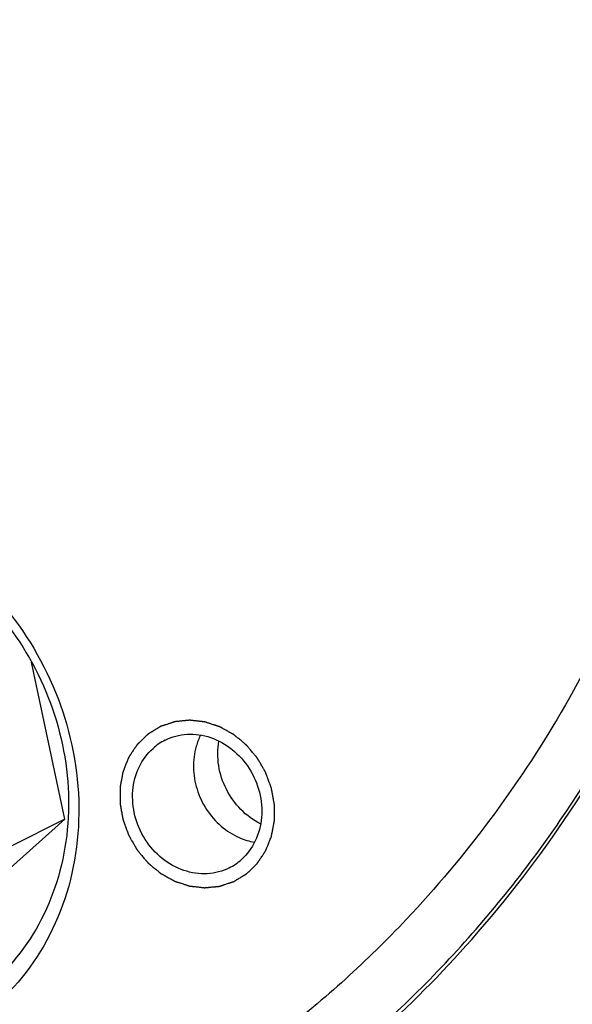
# Model space of a CAD drawing. Header units: millimetres. Extents: x 0 to 420, y 0 to 297.
# Tile 17 of 108: x 63 to 73, y 27 to 44. Entities that reach past the tile are written whole.
import ezdxf

# ---------------------------------------------------------------- set-up
doc = ezdxf.new("R2010")
doc.units = ezdxf.units.MM
doc.header["$LTSCALE"] = 23.1
doc.layers.get('0').update_dxf_attribs({"linetype": 'CONTINUOUS'})
doc.layers.add('NOS-TELESO', color=7, linetype='CONTINUOUS')
doc.layers.add('PRIR-VSTUP', color=7, linetype='CONTINUOUS')

msp = doc.modelspace()

# ---------------------------------------------------------------- linework, layer by layer
at = {"color": 7, "linetype": 'Continuous'}
for p, q in [((63.76098, 30.29278), (63.17872, 33.03845)), ((61.4747, 28.24895), (63.76098, 30.29278)), ((63.76098, 30.29278), (62.81315, 29.81487))]:
    msp.add_line(p, q, dxfattribs=at)
at = {"layer": 'NOS-TELESO', "color": 7, "linetype": 'Continuous'}
msp.add_arc((55.96628, 41.35501), 19.89627, 304.71002, 318.573947, dxfattribs=at)
for points, knots in [([(67.32377, 19.38819), (67.89423, 19.67583), (69.01275, 20.29913), (70.60923, 21.37048), (72.11692, 22.57306), (73.52768, 23.90037), (74.83414, 25.34547), (76.43333, 27.42598), (78.13789, 30.28951), (79.65816, 34.04301), (80.63254, 38.04945), (80.97191, 41.51592), (80.96023, 44.33013), (80.75709, 47.17713), (80.14463, 50.72843), (79.07405, 54.18461), (77.95416, 56.8613), (76.66391, 59.4648), (74.74803, 62.54947), (72.00882, 65.90772), (68.88604, 68.85269), (65.44577, 71.32153), (62.96368, 72.62781), (61.69453, 73.18297)], [0, 0, 0, 0, 0.02882453, 0.0576937, 0.08665099, 0.11573766, 0.1449917, 0.17444695, 0.23402695, 0.29468834, 0.35649834, 0.41942669, 0.45129408, 0.48338923, 0.54811714, 0.6133907, 0.64615769, 0.6789486, 0.74441141, 0.80950448, 0.87394581, 0.93750052, 1, 1, 1, 1]), ([(69.6667, 20.56954), (70.6927, 21.08687), (72.67549, 22.27949), (75.36065, 24.49534), (77.71627, 27.10237), (79.70133, 30.05458), (81.28268, 33.30082), (82.43402, 36.78511), (83.13655, 40.44779), (83.37903, 44.22655), (83.158, 48.05697), (82.5919, 51.23275), (81.91593, 53.73676), (81.09143, 56.21162), (79.79314, 59.21436), (77.83503, 62.61183), (75.50788, 65.75048), (72.85165, 68.57633), (70.87735, 70.23122), (69.84997, 70.99042)], [0, 0, 0, 0, 0.05768243, 0.11565026, 0.17416556, 0.23344655, 0.29365224, 0.35487311, 0.41712794, 0.48036599, 0.54447343, 0.60928297, 0.64190078, 0.67461306, 0.74017125, 0.80573286, 0.87104558, 0.93587128, 1, 1, 1, 1]), ([(70.8847, 28.19058), (71.50458, 28.89175), (72.65687, 30.39184), (74.07907, 32.86874), (75.18548, 35.549), (75.95909, 38.39048), (76.38862, 41.34947), (76.46788, 44.38044), (76.19603, 47.4369), (75.57748, 50.47205), (74.6219, 53.43946), (73.344, 56.29374), (71.76338, 58.99122), (69.90418, 61.49058), (67.79481, 63.75348), (65.46727, 65.74521), (62.9576, 67.43479), (61.17366, 68.34982), (60.26454, 68.74749)], [0, 0, 0, 0, 0.05815984, 0.11712539, 0.17700824, 0.23785989, 0.29967129, 0.3623761, 0.42585693, 0.4899537, 0.55447349, 0.61920132, 0.6839115, 0.74837926, 0.81239231, 0.87576215, 0.9383347, 1, 1, 1, 1]), ([(65.86521, 24.18329), (66.32053, 24.44315), (67.21156, 25.00076), (68.47799, 25.94369), (69.66927, 26.98925), (71.15327, 28.5169), (72.7922, 30.66185), (74.09434, 33.04953), (74.9276, 35.08227), (75.62409, 37.20825), (76.21465, 39.98761), (76.46312, 43.42816), (76.25096, 46.92171), (75.58298, 50.39732), (74.6584, 53.2192), (73.70838, 55.40148), (72.62273, 57.52202), (71.02421, 60.03241), (68.75518, 62.76453), (66.18068, 65.16119), (63.3531, 67.17321), (61.31729, 68.24095), (60.2768, 68.69608)], [0, 0, 0, 0, 0.02880255, 0.05767474, 0.08665717, 0.11578774, 0.17458216, 0.23432413, 0.26461661, 0.29518904, 0.35714016, 0.42016993, 0.48414821, 0.54887547, 0.6140994, 0.646825, 0.67956578, 0.74490976, 0.80986899, 0.87417516, 0.93760543, 1, 1, 1, 1]), ([(45.87826, 19.42538), (47.0989, 18.89144), (49.5963, 18.00207), (53.46184, 17.23965), (57.33542, 17.07703), (61.13504, 17.51948), (64.78066, 18.55874), (68.19474, 20.17352), (71.30471, 22.32958), (74.04488, 24.98074), (76.35812, 28.07019), (78.19698, 31.53225), (79.52442, 35.29403), (80.31422, 39.27707), (80.55125, 43.39882), (80.23146, 47.57454), (79.36246, 51.71758), (78.43022, 54.39771), (77.88015, 55.70613)], [0, 0, 0, 0, 0.0632443, 0.12532862, 0.18635905, 0.24653636, 0.30614171, 0.36551207, 0.42500783, 0.48497684, 0.54572039, 0.60746592, 0.67034943, 0.73440826, 0.79958326, 0.86572819, 0.93262459, 1, 1, 1, 1])]:
    msp.add_open_spline(points, degree=3, knots=knots, dxfattribs=at)
at = {"layer": 'PRIR-VSTUP', "color": 7, "linetype": 'Continuous'}
for centre, start, end in [((65.95957, 30.80251), 116.781917, 131.773231), ((66.20153, 30.3174), 296.781917, 311.773231)]:
    msp.add_arc(centre, 0.97892, start, end, dxfattribs=at)
for points, knots in [([(66.63045, 63.46789), (67.86107, 62.35485), (70.12389, 59.874), (72.7734, 55.59118), (74.59799, 50.89655), (75.51676, 45.99217), (75.4887, 41.08748), (74.50972, 36.39284), (72.61858, 32.11519), (70.777, 29.63917), (69.74132, 28.54251)], [0, 0, 0, 0, 0.12825648, 0.25773959, 0.38719005, 0.515353, 0.64116335, 0.76391704, 0.88340756, 1, 1, 1, 1]), ([(57.7084, 35.62502), (57.98149, 35.71973), (58.55577, 35.84908), (59.75237, 35.85414), (61.25558, 35.36825), (62.74423, 34.13938), (63.7476, 32.44893), (64.12356, 30.53498), (63.81123, 28.66677), (62.97819, 27.36568), (62.05803, 26.63905), (61.53334, 26.38849), (61.26206, 26.29441)], [0, 0, 0, 0, 0.05899632, 0.11898012, 0.24265725, 0.37222944, 0.50486633, 0.63615268, 0.76236077, 0.88250892, 0.94139368, 1, 1, 1, 1]), ([(58.00141, 35.35567), (58.48888, 35.52473), (59.57284, 35.65085), (61.15901, 35.17397), (62.5187, 34.12957), (63.47653, 32.66686), (63.911, 30.98023), (63.75736, 29.28911), (63.02079, 27.82443), (62.18431, 27.14106), (61.72723, 26.91059)], [0, 0, 0, 0, 0.11807081, 0.24125212, 0.37020249, 0.50252381, 0.63419052, 0.76148805, 0.88285925, 1, 1, 1, 1]), ([(67.37923, 29.99188), (67.38139, 30.00326), (67.3857, 30.02602), (67.39217, 30.06016), (67.39865, 30.0943), (67.40512, 30.12844), (67.41051, 30.15689), (67.41482, 30.17964), (67.41806, 30.19671), (67.42076, 30.21094), (67.42291, 30.22232), (67.42453, 30.23085), (67.42615, 30.23939), (67.4275, 30.2465), (67.42858, 30.25219), (67.42925, 30.25574), (67.42979, 30.25859), (67.43019, 30.26072), (67.43053, 30.2625), (67.43077, 30.26374), (67.43089, 30.26446), (67.43103, 30.26498), (67.431, 30.26555), (67.43101, 30.26629), (67.431, 30.26758), (67.43101, 30.26943), (67.43101, 30.27165), (67.43101, 30.27462), (67.43102, 30.27832), (67.43102, 30.28424), (67.43103, 30.29165), (67.43104, 30.30053), (67.43105, 30.30942), (67.43107, 30.32127), (67.43109, 30.33608), (67.43111, 30.35385), (67.43113, 30.37754), (67.43117, 30.40716), (67.4312, 30.43678), (67.43123, 30.46048), (67.43125, 30.47825), (67.43127, 30.49306), (67.43128, 30.5049), (67.43129, 30.51379), (67.4313, 30.52267), (67.43131, 30.53008), (67.43132, 30.536), (67.43132, 30.53971), (67.43133, 30.54267), (67.43133, 30.54489), (67.43133, 30.54674), (67.43134, 30.54804), (67.43133, 30.54878), (67.43136, 30.54933), (67.43123, 30.54989), (67.43111, 30.55063), (67.43087, 30.55193), (67.43054, 30.55378), (67.43014, 30.55601), (67.4296, 30.55897), (67.42894, 30.56268), (67.42787, 30.56861), (67.42654, 30.57603), (67.42495, 30.58493), (67.42335, 30.59382), (67.42122, 30.60569), (67.41856, 30.62052), (67.41536, 30.63832), (67.4111, 30.66204), (67.40578, 30.69171), (67.40045, 30.72137), (67.39619, 30.7451), (67.393, 30.76289), (67.39033, 30.77772), (67.3882, 30.78959), (67.38661, 30.79849), (67.38501, 30.80738), (67.38368, 30.8148), (67.38261, 30.82073), (67.38195, 30.82444), (67.38141, 30.8274), (67.38102, 30.82963), (67.38068, 30.83148), (67.38045, 30.83278), (67.38031, 30.83352), (67.38025, 30.83408), (67.38001, 30.83462), (67.37975, 30.83535), (67.37928, 30.83662), (67.37861, 30.83844), (67.37781, 30.84062), (67.37674, 30.84353), (67.3754, 30.84716), (67.37325, 30.85297), (67.37057, 30.86024), (67.36736, 30.86896), (67.36415, 30.87768), (67.35986, 30.88931), (67.3545, 30.90384), (67.34808, 30.92128), (67.33951, 30.94453), (67.32879, 30.9736), (67.31808, 31.00267), (67.30951, 31.02592), (67.30308, 31.04336), (67.29772, 31.05789), (67.29344, 31.06952), (67.29022, 31.07824), (67.28701, 31.08696), (67.28433, 31.09423), (67.28219, 31.10004), (67.28085, 31.10368), (67.27978, 31.10658), (67.27898, 31.10876), (67.2783, 31.11058), (67.27784, 31.11185), (67.27756, 31.11257), (67.27739, 31.11314), (67.27708, 31.11361), (67.2767, 31.11428), (67.27603, 31.11543), (67.27507, 31.11707), (67.27392, 31.11905), (67.27239, 31.12169), (67.27048, 31.12498), (67.26741, 31.13025), (67.26358, 31.13684), (67.25899, 31.14474), (67.25439, 31.15265), (67.24826, 31.16319), (67.2406, 31.17636), (67.23141, 31.19217), (67.21916, 31.21325), (67.20384, 31.2396), (67.18852, 31.26595), (67.17626, 31.28703), (67.16707, 31.30284), (67.15941, 31.31601), (67.15328, 31.32655), (67.14869, 31.33446), (67.14409, 31.34236), (67.14026, 31.34895), (67.1372, 31.35422), (67.13528, 31.35751), (67.13375, 31.36015), (67.1326, 31.36212), (67.13164, 31.36377), (67.13098, 31.36492), (67.13059, 31.36558), (67.13033, 31.36609), (67.12993, 31.3665), (67.12946, 31.36709), (67.1286, 31.3681), (67.12738, 31.36955), (67.12592, 31.37128), (67.12397, 31.3736), (67.12154, 31.37649), (67.11764, 31.38112), (67.11277, 31.38691), (67.10692, 31.39386), (67.10108, 31.4008), (67.09329, 31.41006), (67.08354, 31.42164), (67.07185, 31.43553), (67.05627, 31.45405), (67.03678, 31.4772), (67.0173, 31.50035), (67.00171, 31.51887), (66.99002, 31.53276), (66.98028, 31.54434), (66.97248, 31.5536), (66.96664, 31.56054), (66.96079, 31.56749), (66.95592, 31.57327), (66.95203, 31.5779), (66.94959, 31.5808), (66.94764, 31.58311), (66.94618, 31.58485), (66.94496, 31.58629), (66.94411, 31.58731), (66.94362, 31.58788), (66.94328, 31.58834), (66.94282, 31.58867), (66.94226, 31.58916), (66.94125, 31.58999), (66.93982, 31.59118), (66.9381, 31.59261), (66.93581, 31.59452), (66.93295, 31.5969), (66.92837, 31.60072), (66.92264, 31.60549), (66.91577, 31.61121), (66.9089, 31.61693), (66.89973, 31.62456), (66.88828, 31.63409), (66.87454, 31.64553), (66.85621, 31.66079), (66.8333, 31.67986), (66.8104, 31.69893), (66.79207, 31.71419), (66.77833, 31.72563), (66.76687, 31.73516), (66.75771, 31.74279), (66.75084, 31.74851), (66.74397, 31.75424), (66.73824, 31.759), (66.73366, 31.76282), (66.7308, 31.7652), (66.7285, 31.76711), (66.72679, 31.76854), (66.72535, 31.76973), (66.72435, 31.77057), (66.72378, 31.77103), (66.72337, 31.77142), (66.72286, 31.77166), (66.72222, 31.77204), (66.72108, 31.77266), (66.71946, 31.77357), (66.71752, 31.77465), (66.71492, 31.7761), (66.71168, 31.77791), (66.7065, 31.78081), (66.70001, 31.78442), (66.69224, 31.78876), (66.68446, 31.79311), (66.67408, 31.79889), (66.66112, 31.80613), (66.64556, 31.81481), (66.62482, 31.82639), (66.59889, 31.84086), (66.57296, 31.85533), (66.55222, 31.86691), (66.53666, 31.87559), (66.52369, 31.88283), (66.51332, 31.88862), (66.50554, 31.89296), (66.49776, 31.8973), (66.49128, 31.90092), (66.4861, 31.90381), (66.48285, 31.90562), (66.48026, 31.90707), (66.47832, 31.90815), (66.4767, 31.90905), (66.47556, 31.9097), (66.47491, 31.91004), (66.47443, 31.91035), (66.47392, 31.91048), (66.47324, 31.91071), (66.47206, 31.91109), (66.47037, 31.91165), (66.46834, 31.91231), (66.46563, 31.91319), (66.46225, 31.91429), (66.45684, 31.91605), (66.45008, 31.91826), (66.44196, 31.9209), (66.43384, 31.92355), (66.42302, 31.92707), (66.40949, 31.93148), (66.39326, 31.93677), (66.37161, 31.94382), (66.34455, 31.95264), (66.3175, 31.96145), (66.29585, 31.9685), (66.27962, 31.97379), (66.26609, 31.9782), (66.25526, 31.98172), (66.24715, 31.98437), (66.23903, 31.98701), (66.23227, 31.98922), (66.22685, 31.99098), (66.22347, 31.99208), (66.22077, 31.99296), (66.21874, 31.99363), (66.21705, 31.99417), (66.21586, 31.99457), (66.21518, 31.99477), (66.21468, 31.99498), (66.21416, 31.995), (66.21347, 31.99509), (66.21226, 31.99522), (66.21054, 31.99542), (66.20847, 31.99565), (66.20571, 31.99596), (66.20226, 31.99635), (66.19675, 31.99698), (66.18985, 31.99776), (66.18157, 31.99869), (66.17329, 31.99963), (66.16226, 32.00088), (66.14846, 32.00244), (66.13191, 32.00431), (66.10984, 32.00681), (66.08225, 32.00993), (66.05466, 32.01305), (66.03259, 32.01555), (66.01603, 32.01742), (66.00224, 32.01898), (65.9912, 32.02023), (65.98293, 32.02116), (65.97465, 32.0221), (65.96775, 32.02288), (65.96224, 32.02351), (65.95879, 32.0239), (65.95603, 32.02421), (65.95396, 32.02444), (65.95223, 32.02463), (65.95103, 32.02478), (65.95034, 32.02484), (65.94982, 32.02494), (65.94931, 32.02485), (65.94864, 32.0248), (65.94745, 32.02467), (65.94576, 32.02451), (65.94373, 32.0243), (65.94102, 32.02404), (65.93764, 32.0237), (65.93222, 32.02316), (65.92546, 32.02249), (65.91734, 32.02168), (65.90921, 32.02087), (65.89839, 32.0198), (65.88485, 32.01845), (65.86861, 32.01684), (65.84695, 32.01468), (65.81988, 32.01199), (65.79281, 32.0093), (65.77115, 32.00715), (65.75491, 32.00553), (65.74138, 32.00419), (65.73055, 32.00311), (65.72243, 32.0023), (65.71431, 32.0015), (65.70754, 32.00082), (65.70212, 32.00029), (65.69874, 31.99995), (65.69603, 31.99968), (65.694, 31.99948), (65.69231, 31.99931), (65.69113, 31.9992), (65.69045, 31.99912), (65.68994, 31.99911), (65.68946, 31.9989), (65.68881, 31.9987), (65.68767, 31.99832), (65.68605, 31.99779), (65.6841, 31.99714), (65.68151, 31.99628), (65.67826, 31.9952), (65.67307, 31.99348), (65.66658, 31.99133), (65.65879, 31.98875), (65.65101, 31.98617), (65.64062, 31.98273), (65.62765, 31.97843), (65.61207, 31.97327), (65.59131, 31.96639), (65.56535, 31.95779), (65.53939, 31.94919), (65.51863, 31.9423), (65.50306, 31.93714), (65.49008, 31.93284), (65.47969, 31.9294), (65.47191, 31.92682), (65.46412, 31.92424), (65.45763, 31.92209), (65.45244, 31.92037), (65.4492, 31.9193), (65.4466, 31.91844), (65.44465, 31.91779), (65.44303, 31.91725), (65.44189, 31.91688), (65.44125, 31.91665), (65.44074, 31.91653), (65.44033, 31.91623), (65.43975, 31.9159), (65.43875, 31.91528), (65.43732, 31.91442), (65.4356, 31.91338), (65.4333, 31.91199), (65.43043, 31.91025), (65.42585, 31.90748), (65.42011, 31.90401), (65.41323, 31.89984), (65.40634, 31.89568), (65.39716, 31.89012), (65.38569, 31.88318), (65.37192, 31.87485), (65.35357, 31.86374), (65.33062, 31.84986), (65.30768, 31.83598), (65.28932, 31.82487), (65.27555, 31.81654), (65.26408, 31.8096), (65.2549, 31.80405), (65.24802, 31.79988), (65.24113, 31.79572), (65.2354, 31.79225), (65.23081, 31.78947), (65.22794, 31.78773), (65.22564, 31.78635), (65.22392, 31.78531), (65.22249, 31.78443), (65.22148, 31.78383), (65.22092, 31.78348), (65.22046, 31.78325), (65.22012, 31.78286), (65.21962, 31.78241), (65.21877, 31.78158), (65.21755, 31.78041), (65.21609, 31.77901), (65.21413, 31.77713), (65.21169, 31.77479), (65.20779, 31.77104), (65.2029, 31.76636), (65.19704, 31.76074), (65.19118, 31.75512), (65.18337, 31.74762), (65.1736, 31.73825), (65.16188, 31.72701), (65.14626, 31.71202), (65.12672, 31.69329), (65.10719, 31.67455), (65.09156, 31.65956), (65.07984, 31.64832), (65.07008, 31.63895), (65.06226, 31.63145), (65.0564, 31.62583), (65.05054, 31.62021), (65.04566, 31.61553), (65.04175, 31.61178), (65.03931, 31.60944), (65.03736, 31.60757), (65.03589, 31.60616), (65.03468, 31.60499), (65.03381, 31.60417), (65.03334, 31.60369), (65.03294, 31.60337), (65.03268, 31.60291), (65.03229, 31.60235), (65.03162, 31.60135), (65.03066, 31.59992), (65.0295, 31.5982), (65.02797, 31.59591), (65.02604, 31.59306), (65.02297, 31.58848), (65.01912, 31.58276), (65.01451, 31.5759), (65.0099, 31.56903), (65.00375, 31.55988), (64.99606, 31.54845), (64.98683, 31.53472), (64.97453, 31.51642), (64.95916, 31.49354), (64.94378, 31.47067), (64.93148, 31.45236), (64.92225, 31.43864), (64.91456, 31.4272), (64.90841, 31.41805), (64.9038, 31.41119), (64.89919, 31.40432), (64.89534, 31.3986), (64.89227, 31.39403), (64.89034, 31.39117), (64.88881, 31.38888), (64.88765, 31.38717), (64.8867, 31.38573), (64.88602, 31.38474), (64.88564, 31.38416), (64.88532, 31.38376), (64.88515, 31.38323), (64.88487, 31.38257), (64.88441, 31.3814), (64.88373, 31.37974), (64.88292, 31.37774), (64.88184, 31.37508), (64.8805, 31.37175), (64.87834, 31.36642), (64.87565, 31.35976), (64.87241, 31.35177), (64.86918, 31.34378), (64.86487, 31.33313), (64.85948, 31.31981), (64.85301, 31.30383), (64.84439, 31.28252), (64.83361, 31.25588), (64.82068, 31.22392), (64.80774, 31.19196), (64.79481, 31.16), (64.78619, 31.13869), (64.78187, 31.12803)], [0, 0, 0, 0, 0.0078125, 0.015625, 0.0234375, 0.03125, 0.0390625, 0.04296875, 0.046875, 0.05078125, 0.05273438, 0.0546875, 0.05664062, 0.05859375, 0.05957031, 0.06054688, 0.06103516, 0.06152344, 0.06201172, 0.06225586, 0.06237793, 0.0625, 0.06262207, 0.06274414, 0.06298828, 0.06347656, 0.06396484, 0.06445312, 0.06542969, 0.06640625, 0.06835938, 0.0703125, 0.07226562, 0.07421875, 0.078125, 0.08203125, 0.0859375, 0.09375, 0.1015625, 0.10546875, 0.109375, 0.11328125, 0.11523438, 0.1171875, 0.11914062, 0.12109375, 0.12207031, 0.12304688, 0.12353516, 0.12402344, 0.12451172, 0.12475586, 0.12487793, 0.125, 0.12512207, 0.12524414, 0.12548828, 0.12597656, 0.12646484, 0.12695312, 0.12792969, 0.12890625, 0.13085938, 0.1328125, 0.13476562, 0.13671875, 0.140625, 0.14453125, 0.1484375, 0.15625, 0.1640625, 0.16796875, 0.171875, 0.17578125, 0.17773438, 0.1796875, 0.18164062, 0.18359375, 0.18457031, 0.18554688, 0.18603516, 0.18652344, 0.18701172, 0.18725586, 0.18737793, 0.1875, 0.18762207, 0.18774414, 0.18798828, 0.18847656, 0.18896484, 0.18945312, 0.19042969, 0.19140625, 0.19335938, 0.1953125, 0.19726562, 0.19921875, 0.203125, 0.20703125, 0.2109375, 0.21875, 0.2265625, 0.23046875, 0.234375, 0.23828125, 0.24023438, 0.2421875, 0.24414062, 0.24609375, 0.24707031, 0.24804688, 0.24853516, 0.24902344, 0.24951172, 0.24975586, 0.24987793, 0.25, 0.25012207, 0.25024414, 0.25048828, 0.25097656, 0.25146484, 0.25195312, 0.25292969, 0.25390625, 0.25585938, 0.2578125, 0.25976562, 0.26171875, 0.265625, 0.26953125, 0.2734375, 0.28125, 0.2890625, 0.29296875, 0.296875, 0.30078125, 0.30273438, 0.3046875, 0.30664062, 0.30859375, 0.30957031, 0.31054688, 0.31103516, 0.31152344, 0.31201172, 0.31225586, 0.31237793, 0.3125, 0.31262207, 0.31274414, 0.31298828, 0.31347656, 0.31396484, 0.31445312, 0.31542969, 0.31640625, 0.31835938, 0.3203125, 0.32226562, 0.32421875, 0.328125, 0.33203125, 0.3359375, 0.34375, 0.3515625, 0.35546875, 0.359375, 0.36328125, 0.36523438, 0.3671875, 0.36914062, 0.37109375, 0.37207031, 0.37304688, 0.37353516, 0.37402344, 0.37451172, 0.37475586, 0.37487793, 0.375, 0.37512207, 0.37524414, 0.37548828, 0.37597656, 0.37646484, 0.37695312, 0.37792969, 0.37890625, 0.38085938, 0.3828125, 0.38476562, 0.38671875, 0.390625, 0.39453125, 0.3984375, 0.40625, 0.4140625, 0.41796875, 0.421875, 0.42578125, 0.42773438, 0.4296875, 0.43164062, 0.43359375, 0.43457031, 0.43554688, 0.43603516, 0.43652344, 0.43701172, 0.43725586, 0.43737793, 0.4375, 0.43762207, 0.43774414, 0.43798828, 0.43847656, 0.43896484, 0.43945312, 0.44042969, 0.44140625, 0.44335938, 0.4453125, 0.44726562, 0.44921875, 0.453125, 0.45703125, 0.4609375, 0.46875, 0.4765625, 0.48046875, 0.484375, 0.48828125, 0.49023438, 0.4921875, 0.49414062, 0.49609375, 0.49707031, 0.49804688, 0.49853516, 0.49902344, 0.49951172, 0.49975586, 0.49987793, 0.5, 0.50012207, 0.50024414, 0.50048828, 0.50097656, 0.50146484, 0.50195312, 0.50292969, 0.50390625, 0.50585938, 0.5078125, 0.50976562, 0.51171875, 0.515625, 0.51953125, 0.5234375, 0.53125, 0.5390625, 0.54296875, 0.546875, 0.55078125, 0.55273438, 0.5546875, 0.55664062, 0.55859375, 0.55957031, 0.56054688, 0.56103516, 0.56152344, 0.56201172, 0.56225586, 0.56237793, 0.5625, 0.56262207, 0.56274414, 0.56298828, 0.56347656, 0.56396484, 0.56445312, 0.56542969, 0.56640625, 0.56835938, 0.5703125, 0.57226562, 0.57421875, 0.578125, 0.58203125, 0.5859375, 0.59375, 0.6015625, 0.60546875, 0.609375, 0.61328125, 0.61523438, 0.6171875, 0.61914062, 0.62109375, 0.62207031, 0.62304688, 0.62353516, 0.62402344, 0.62451172, 0.62475586, 0.62487793, 0.625, 0.62512207, 0.62524414, 0.62548828, 0.62597656, 0.62646484, 0.62695312, 0.62792969, 0.62890625, 0.63085938, 0.6328125, 0.63476562, 0.63671875, 0.640625, 0.64453125, 0.6484375, 0.65625, 0.6640625, 0.66796875, 0.671875, 0.67578125, 0.67773438, 0.6796875, 0.68164062, 0.68359375, 0.68457031, 0.68554688, 0.68603516, 0.68652344, 0.68701172, 0.68725586, 0.68737793, 0.6875, 0.68762207, 0.68774414, 0.68798828, 0.68847656, 0.68896484, 0.68945312, 0.69042969, 0.69140625, 0.69335938, 0.6953125, 0.69726562, 0.69921875, 0.703125, 0.70703125, 0.7109375, 0.71875, 0.7265625, 0.73046875, 0.734375, 0.73828125, 0.74023438, 0.7421875, 0.74414062, 0.74609375, 0.74707031, 0.74804688, 0.74853516, 0.74902344, 0.74951172, 0.74975586, 0.74987793, 0.75, 0.75012207, 0.75024414, 0.75048828, 0.75097656, 0.75146484, 0.75195312, 0.75292969, 0.75390625, 0.75585938, 0.7578125, 0.75976562, 0.76171875, 0.765625, 0.76953125, 0.7734375, 0.78125, 0.7890625, 0.79296875, 0.796875, 0.80078125, 0.80273438, 0.8046875, 0.80664062, 0.80859375, 0.80957031, 0.81054688, 0.81103516, 0.81152344, 0.81201172, 0.81225586, 0.81237793, 0.8125, 0.81262207, 0.81274414, 0.81298828, 0.81347656, 0.81396484, 0.81445312, 0.81542969, 0.81640625, 0.81835938, 0.8203125, 0.82226562, 0.82421875, 0.828125, 0.83203125, 0.8359375, 0.84375, 0.8515625, 0.85546875, 0.859375, 0.86328125, 0.86523438, 0.8671875, 0.86914062, 0.87109375, 0.87207031, 0.87304688, 0.87353516, 0.87402344, 0.87451172, 0.87475586, 0.87487793, 0.875, 0.87512207, 0.87524414, 0.87548828, 0.87597656, 0.87646484, 0.87695312, 0.87792969, 0.87890625, 0.88085938, 0.8828125, 0.88476562, 0.88671875, 0.890625, 0.89453125, 0.8984375, 0.90625, 0.9140625, 0.91796875, 0.921875, 0.92578125, 0.92773438, 0.9296875, 0.93164062, 0.93359375, 0.93457031, 0.93554688, 0.93603516, 0.93652344, 0.93701172, 0.93725586, 0.93737793, 0.9375, 0.93762207, 0.93774414, 0.93798828, 0.93847656, 0.93896484, 0.93945312, 0.94042969, 0.94140625, 0.94335938, 0.9453125, 0.94726562, 0.94921875, 0.953125, 0.95703125, 0.9609375, 0.96875, 0.9765625, 0.984375, 0.9921875, 1, 1, 1, 1]), ([(65.51847, 31.67643), (65.63732, 31.7363), (65.90796, 31.80729), (66.32796, 31.74474), (66.71125, 31.52934), (67.01109, 31.19164), (67.19236, 30.77432), (67.23226, 30.32805), (67.12404, 29.90803), (66.95474, 29.67768), (66.85368, 29.58733)], [0, 0, 0, 0, 0.11679609, 0.2375478, 0.36398567, 0.49492373, 0.62709407, 0.7566924, 0.88103436, 1, 1, 1, 1]), ([(66.64263, 29.44349), (66.52378, 29.38361), (66.25314, 29.31263), (65.83315, 29.37517), (65.44985, 29.59058), (65.15002, 29.92828), (64.96875, 30.3456), (64.92884, 30.79186), (65.03707, 31.21188), (65.20637, 31.44224), (65.30743, 31.53258)], [0, 0, 0, 0, 0.11679609, 0.2375478, 0.36398567, 0.49492373, 0.62709407, 0.7566924, 0.88103436, 1, 1, 1, 1]), ([(66.06329, 31.57033), (66.02869, 31.44837), (65.99618, 31.20304), (66.0593, 30.81335), (66.22891, 30.45445), (66.4882, 30.15763), (66.78603, 29.96931), (66.99283, 29.90701), (67.08277, 29.89157)], [0, 0, 0, 0, 0.17359256, 0.34718513, 0.52077769, 0.69437026, 0.86796282, 1, 1, 1, 1]), ([(67.18905, 30.21179), (66.93498, 30.33823), (66.50839, 30.77586), (66.41033, 31.37906), (66.45975, 31.65851)], [0, 0, 0, 0, 0.50000184, 1, 1, 1, 1]), ([(64.78187, 31.12803), (64.77972, 31.11665), (64.7754, 31.09389), (64.76893, 31.05976), (64.76246, 31.02562), (64.75599, 30.99148), (64.7506, 30.96303), (64.74628, 30.94027), (64.74305, 30.9232), (64.74035, 30.90898), (64.73819, 30.8976), (64.73657, 30.88906), (64.73496, 30.88053), (64.73361, 30.87342), (64.73253, 30.86773), (64.73186, 30.86417), (64.73132, 30.86133), (64.73091, 30.85919), (64.73058, 30.85741), (64.73033, 30.85617), (64.73021, 30.85546), (64.73007, 30.85493), (64.73011, 30.85437), (64.7301, 30.85363), (64.7301, 30.85233), (64.7301, 30.85048), (64.7301, 30.84826), (64.73009, 30.8453), (64.73009, 30.8416), (64.73008, 30.83567), (64.73007, 30.82827), (64.73006, 30.81938), (64.73005, 30.8105), (64.73004, 30.79865), (64.73002, 30.78384), (64.73, 30.76607), (64.72997, 30.74237), (64.72994, 30.71276), (64.7299, 30.68314), (64.72987, 30.65944), (64.72985, 30.64167), (64.72984, 30.62686), (64.72982, 30.61501), (64.72981, 30.60613), (64.7298, 30.59724), (64.72979, 30.58984), (64.72979, 30.58391), (64.72978, 30.58021), (64.72978, 30.57725), (64.72977, 30.57503), (64.72978, 30.57318), (64.72977, 30.57188), (64.72978, 30.57114), (64.72974, 30.57058), (64.72988, 30.57003), (64.73, 30.56929), (64.73024, 30.56799), (64.73057, 30.56614), (64.73097, 30.56391), (64.7315, 30.56094), (64.73217, 30.55724), (64.73323, 30.5513), (64.73456, 30.54389), (64.73616, 30.53499), (64.73776, 30.52609), (64.73989, 30.51423), (64.74255, 30.4994), (64.74574, 30.4816), (64.75, 30.45787), (64.75533, 30.42821), (64.76065, 30.39855), (64.76491, 30.37482), (64.76811, 30.35702), (64.77077, 30.34219), (64.7729, 30.33033), (64.7745, 30.32143), (64.7761, 30.31253), (64.77743, 30.30512), (64.77849, 30.29919), (64.77916, 30.29548), (64.77969, 30.29251), (64.78009, 30.29029), (64.78043, 30.28843), (64.78065, 30.28714), (64.7808, 30.2864), (64.78086, 30.28584), (64.7811, 30.28529), (64.78135, 30.28457), (64.78183, 30.2833), (64.78249, 30.28148), (64.7833, 30.2793), (64.78437, 30.27639), (64.78571, 30.27276), (64.78785, 30.26694), (64.79053, 30.25968), (64.79374, 30.25096), (64.79696, 30.24224), (64.80124, 30.23061), (64.8066, 30.21608), (64.81303, 30.19864), (64.8216, 30.17538), (64.83231, 30.14632), (64.84303, 30.11725), (64.8516, 30.094), (64.85802, 30.07656), (64.86338, 30.06202), (64.86767, 30.0504), (64.87088, 30.04168), (64.87409, 30.03295), (64.87677, 30.02569), (64.87892, 30.01987), (64.88025, 30.01624), (64.88133, 30.01333), (64.88213, 30.01115), (64.8828, 30.00934), (64.88326, 30.00806), (64.88354, 30.00734), (64.88371, 30.00678), (64.88403, 30.0063), (64.8844, 30.00564), (64.88508, 30.00449), (64.88603, 30.00284), (64.88718, 30.00087), (64.88871, 29.99823), (64.89063, 29.99494), (64.89369, 29.98967), (64.89752, 29.98308), (64.90212, 29.97518), (64.90671, 29.96727), (64.91284, 29.95673), (64.9205, 29.94356), (64.92969, 29.92775), (64.94195, 29.90667), (64.95727, 29.88032), (64.97259, 29.85397), (64.98484, 29.83289), (64.99403, 29.81708), (65.00169, 29.80391), (65.00782, 29.79337), (65.01242, 29.78546), (65.01701, 29.77756), (65.02084, 29.77097), (65.02391, 29.7657), (65.02582, 29.76241), (65.02735, 29.75977), (65.0285, 29.75779), (65.02946, 29.75615), (65.03013, 29.75499), (65.03052, 29.75434), (65.03078, 29.75383), (65.03117, 29.75341), (65.03165, 29.75283), (65.03251, 29.75182), (65.03372, 29.75037), (65.03518, 29.74863), (65.03713, 29.74632), (65.03957, 29.74342), (65.04346, 29.73879), (65.04834, 29.73301), (65.05418, 29.72606), (65.06003, 29.71912), (65.06782, 29.70986), (65.07756, 29.69828), (65.08925, 29.68439), (65.10484, 29.66587), (65.12432, 29.64272), (65.14381, 29.61957), (65.15939, 29.60105), (65.17109, 29.58716), (65.18083, 29.57558), (65.18862, 29.56632), (65.19447, 29.55938), (65.20031, 29.55243), (65.20518, 29.54664), (65.20908, 29.54201), (65.21151, 29.53912), (65.21346, 29.5368), (65.21492, 29.53507), (65.21614, 29.53362), (65.21699, 29.5326), (65.21749, 29.53203), (65.21783, 29.53157), (65.21828, 29.53124), (65.21885, 29.53076), (65.21985, 29.52993), (65.22128, 29.52873), (65.223, 29.5273), (65.22529, 29.5254), (65.22816, 29.52301), (65.23274, 29.5192), (65.23846, 29.51443), (65.24534, 29.50871), (65.25221, 29.50299), (65.26137, 29.49536), (65.27282, 29.48583), (65.28657, 29.47438), (65.30489, 29.45913), (65.3278, 29.44006), (65.35071, 29.42099), (65.36903, 29.40573), (65.38278, 29.39429), (65.39423, 29.38475), (65.40339, 29.37712), (65.41027, 29.3714), (65.41714, 29.36568), (65.42287, 29.36091), (65.42745, 29.3571), (65.43031, 29.35472), (65.4326, 29.35281), (65.43432, 29.35138), (65.43575, 29.35019), (65.43675, 29.34935), (65.43733, 29.34888), (65.43774, 29.34849), (65.43825, 29.34825), (65.43889, 29.34788), (65.44003, 29.34725), (65.44164, 29.34635), (65.44359, 29.34526), (65.44618, 29.34381), (65.44942, 29.34201), (65.45461, 29.33911), (65.46109, 29.33549), (65.46887, 29.33115), (65.47665, 29.32681), (65.48702, 29.32102), (65.49999, 29.31379), (65.51554, 29.3051), (65.53629, 29.29353), (65.56222, 29.27906), (65.58815, 29.26458), (65.60889, 29.25301), (65.62445, 29.24432), (65.63741, 29.23709), (65.64778, 29.2313), (65.65556, 29.22696), (65.66334, 29.22262), (65.66982, 29.219), (65.67501, 29.2161), (65.67825, 29.2143), (65.68084, 29.21285), (65.68279, 29.21176), (65.68441, 29.21086), (65.68554, 29.21022), (65.68619, 29.20987), (65.68667, 29.20956), (65.68719, 29.20944), (65.68786, 29.2092), (65.68905, 29.20882), (65.69074, 29.20827), (65.69277, 29.20761), (65.69547, 29.20673), (65.69885, 29.20563), (65.70426, 29.20386), (65.71103, 29.20166), (65.71915, 29.19901), (65.72726, 29.19637), (65.73809, 29.19284), (65.75161, 29.18844), (65.76785, 29.18315), (65.78949, 29.1761), (65.81655, 29.16728), (65.84361, 29.15847), (65.86526, 29.15141), (65.88149, 29.14613), (65.89502, 29.14172), (65.90584, 29.13819), (65.91396, 29.13555), (65.92208, 29.1329), (65.92884, 29.1307), (65.93425, 29.12894), (65.93763, 29.12784), (65.94034, 29.12695), (65.94237, 29.12629), (65.94406, 29.12575), (65.94524, 29.12535), (65.94592, 29.12514), (65.94642, 29.12494), (65.94694, 29.12492), (65.94763, 29.12483), (65.94884, 29.1247), (65.95057, 29.1245), (65.95263, 29.12427), (65.95539, 29.12396), (65.95884, 29.12357), (65.96436, 29.12294), (65.97126, 29.12216), (65.97953, 29.12122), (65.98781, 29.12029), (65.99885, 29.11904), (66.01264, 29.11748), (66.0292, 29.11561), (66.05127, 29.11311), (66.07886, 29.10999), (66.10645, 29.10687), (66.12852, 29.10437), (66.14507, 29.1025), (66.15887, 29.10094), (66.1699, 29.09969), (66.17818, 29.09875), (66.18645, 29.09782), (66.19335, 29.09704), (66.19887, 29.09641), (66.20232, 29.09602), (66.20508, 29.09571), (66.20715, 29.09547), (66.20887, 29.09528), (66.21008, 29.09514), (66.21077, 29.09507), (66.21129, 29.09498), (66.21179, 29.09507), (66.21247, 29.09512), (66.21365, 29.09525), (66.21535, 29.09541), (66.21738, 29.09561), (66.22008, 29.09588), (66.22347, 29.09622), (66.22888, 29.09676), (66.23565, 29.09743), (66.24377, 29.09824), (66.25189, 29.09904), (66.26272, 29.10012), (66.27625, 29.10147), (66.2925, 29.10308), (66.31415, 29.10523), (66.34122, 29.10792), (66.36829, 29.11062), (66.38995, 29.11277), (66.40619, 29.11438), (66.41973, 29.11573), (66.43056, 29.11681), (66.43868, 29.11761), (66.4468, 29.11842), (66.45357, 29.11909), (66.45898, 29.11963), (66.46237, 29.11997), (66.46507, 29.12024), (66.4671, 29.12044), (66.46879, 29.12061), (66.46998, 29.12072), (66.47065, 29.1208), (66.47117, 29.12081), (66.47165, 29.12101), (66.4723, 29.12121), (66.47343, 29.1216), (66.47506, 29.12213), (66.477, 29.12278), (66.4796, 29.12364), (66.48284, 29.12471), (66.48804, 29.12643), (66.49452, 29.12858), (66.50231, 29.13116), (66.5101, 29.13374), (66.52048, 29.13719), (66.53346, 29.14149), (66.54903, 29.14665), (66.5698, 29.15353), (66.59575, 29.16213), (66.62171, 29.17073), (66.64248, 29.17761), (66.65805, 29.18277), (66.67103, 29.18707), (66.68141, 29.19051), (66.6892, 29.19309), (66.69698, 29.19568), (66.70347, 29.19783), (66.70866, 29.19955), (66.71191, 29.20062), (66.71451, 29.20148), (66.71645, 29.20213), (66.71807, 29.20267), (66.71921, 29.20304), (66.71985, 29.20326), (66.72036, 29.20339), (66.72077, 29.20368), (66.72135, 29.20402), (66.72235, 29.20463), (66.72379, 29.2055), (66.72551, 29.20654), (66.7278, 29.20793), (66.73067, 29.20966), (66.73526, 29.21244), (66.741, 29.21591), (66.74788, 29.22008), (66.75476, 29.22424), (66.76394, 29.22979), (66.77541, 29.23674), (66.78918, 29.24507), (66.80754, 29.25617), (66.83048, 29.27006), (66.85343, 29.28394), (66.87179, 29.29505), (66.88555, 29.30338), (66.89703, 29.31032), (66.90621, 29.31587), (66.91309, 29.32004), (66.91997, 29.3242), (66.92571, 29.32767), (66.9303, 29.33045), (66.93317, 29.33218), (66.93546, 29.33357), (66.93718, 29.33461), (66.93861, 29.33548), (66.93962, 29.33608), (66.94019, 29.33644), (66.94064, 29.33667), (66.94098, 29.33705), (66.94148, 29.33751), (66.94233, 29.33834), (66.94355, 29.3395), (66.94502, 29.34091), (66.94697, 29.34278), (66.94941, 29.34513), (66.95332, 29.34887), (66.9582, 29.35356), (66.96406, 29.35918), (66.96992, 29.3648), (66.97774, 29.37229), (66.9875, 29.38166), (66.99922, 29.3929), (67.01485, 29.40789), (67.03438, 29.42663), (67.05392, 29.44537), (67.06954, 29.46036), (67.08126, 29.4716), (67.09103, 29.48097), (67.09884, 29.48846), (67.1047, 29.49408), (67.11056, 29.4997), (67.11545, 29.50439), (67.11935, 29.50814), (67.12179, 29.51048), (67.12375, 29.51235), (67.12521, 29.51376), (67.12643, 29.51493), (67.12729, 29.51574), (67.12777, 29.51622), (67.12816, 29.51654), (67.12842, 29.517), (67.12882, 29.51756), (67.12948, 29.51857), (67.13045, 29.52), (67.1316, 29.52171), (67.13314, 29.524), (67.13506, 29.52686), (67.13814, 29.53144), (67.14198, 29.53716), (67.14659, 29.54402), (67.15121, 29.55088), (67.15736, 29.56003), (67.16505, 29.57147), (67.17427, 29.5852), (67.18657, 29.6035), (67.20195, 29.62637), (67.21733, 29.64925), (67.22963, 29.66755), (67.23885, 29.68128), (67.24654, 29.69272), (67.25269, 29.70187), (67.25731, 29.70873), (67.26192, 29.71559), (67.26576, 29.72131), (67.26884, 29.72589), (67.27076, 29.72875), (67.2723, 29.73103), (67.27345, 29.73275), (67.27441, 29.73418), (67.27509, 29.73518), (67.27546, 29.73576), (67.27578, 29.73616), (67.27595, 29.73669), (67.27623, 29.73734), (67.2767, 29.73851), (67.27738, 29.74018), (67.27818, 29.74218), (67.27926, 29.74484), (67.28061, 29.74817), (67.28276, 29.75349), (67.28546, 29.76015), (67.28869, 29.76814), (67.29193, 29.77614), (67.29624, 29.78679), (67.30163, 29.80011), (67.30809, 29.81609), (67.31672, 29.8374), (67.32749, 29.86403), (67.34043, 29.896), (67.35336, 29.92796), (67.3663, 29.95992), (67.37492, 29.98123), (67.37923, 29.99188)], [0, 0, 0, 0, 0.0078125, 0.015625, 0.0234375, 0.03125, 0.0390625, 0.04296875, 0.046875, 0.05078125, 0.05273438, 0.0546875, 0.05664062, 0.05859375, 0.05957031, 0.06054688, 0.06103516, 0.06152344, 0.06201172, 0.06225586, 0.06237793, 0.0625, 0.06262207, 0.06274414, 0.06298828, 0.06347656, 0.06396484, 0.06445312, 0.06542969, 0.06640625, 0.06835938, 0.0703125, 0.07226562, 0.07421875, 0.078125, 0.08203125, 0.0859375, 0.09375, 0.1015625, 0.10546875, 0.109375, 0.11328125, 0.11523438, 0.1171875, 0.11914062, 0.12109375, 0.12207031, 0.12304688, 0.12353516, 0.12402344, 0.12451172, 0.12475586, 0.12487793, 0.125, 0.12512207, 0.12524414, 0.12548828, 0.12597656, 0.12646484, 0.12695312, 0.12792969, 0.12890625, 0.13085938, 0.1328125, 0.13476562, 0.13671875, 0.140625, 0.14453125, 0.1484375, 0.15625, 0.1640625, 0.16796875, 0.171875, 0.17578125, 0.17773438, 0.1796875, 0.18164062, 0.18359375, 0.18457031, 0.18554688, 0.18603516, 0.18652344, 0.18701172, 0.18725586, 0.18737793, 0.1875, 0.18762207, 0.18774414, 0.18798828, 0.18847656, 0.18896484, 0.18945312, 0.19042969, 0.19140625, 0.19335938, 0.1953125, 0.19726562, 0.19921875, 0.203125, 0.20703125, 0.2109375, 0.21875, 0.2265625, 0.23046875, 0.234375, 0.23828125, 0.24023438, 0.2421875, 0.24414062, 0.24609375, 0.24707031, 0.24804688, 0.24853516, 0.24902344, 0.24951172, 0.24975586, 0.24987793, 0.25, 0.25012207, 0.25024414, 0.25048828, 0.25097656, 0.25146484, 0.25195312, 0.25292969, 0.25390625, 0.25585938, 0.2578125, 0.25976562, 0.26171875, 0.265625, 0.26953125, 0.2734375, 0.28125, 0.2890625, 0.29296875, 0.296875, 0.30078125, 0.30273438, 0.3046875, 0.30664062, 0.30859375, 0.30957031, 0.31054688, 0.31103516, 0.31152344, 0.31201172, 0.31225586, 0.31237793, 0.3125, 0.31262207, 0.31274414, 0.31298828, 0.31347656, 0.31396484, 0.31445312, 0.31542969, 0.31640625, 0.31835938, 0.3203125, 0.32226562, 0.32421875, 0.328125, 0.33203125, 0.3359375, 0.34375, 0.3515625, 0.35546875, 0.359375, 0.36328125, 0.36523438, 0.3671875, 0.36914062, 0.37109375, 0.37207031, 0.37304688, 0.37353516, 0.37402344, 0.37451172, 0.37475586, 0.37487793, 0.375, 0.37512207, 0.37524414, 0.37548828, 0.37597656, 0.37646484, 0.37695312, 0.37792969, 0.37890625, 0.38085938, 0.3828125, 0.38476562, 0.38671875, 0.390625, 0.39453125, 0.3984375, 0.40625, 0.4140625, 0.41796875, 0.421875, 0.42578125, 0.42773438, 0.4296875, 0.43164062, 0.43359375, 0.43457031, 0.43554688, 0.43603516, 0.43652344, 0.43701172, 0.43725586, 0.43737793, 0.4375, 0.43762207, 0.43774414, 0.43798828, 0.43847656, 0.43896484, 0.43945312, 0.44042969, 0.44140625, 0.44335938, 0.4453125, 0.44726562, 0.44921875, 0.453125, 0.45703125, 0.4609375, 0.46875, 0.4765625, 0.48046875, 0.484375, 0.48828125, 0.49023438, 0.4921875, 0.49414062, 0.49609375, 0.49707031, 0.49804688, 0.49853516, 0.49902344, 0.49951172, 0.49975586, 0.49987793, 0.5, 0.50012207, 0.50024414, 0.50048828, 0.50097656, 0.50146484, 0.50195312, 0.50292969, 0.50390625, 0.50585938, 0.5078125, 0.50976562, 0.51171875, 0.515625, 0.51953125, 0.5234375, 0.53125, 0.5390625, 0.54296875, 0.546875, 0.55078125, 0.55273438, 0.5546875, 0.55664062, 0.55859375, 0.55957031, 0.56054688, 0.56103516, 0.56152344, 0.56201172, 0.56225586, 0.56237793, 0.5625, 0.56262207, 0.56274414, 0.56298828, 0.56347656, 0.56396484, 0.56445312, 0.56542969, 0.56640625, 0.56835938, 0.5703125, 0.57226562, 0.57421875, 0.578125, 0.58203125, 0.5859375, 0.59375, 0.6015625, 0.60546875, 0.609375, 0.61328125, 0.61523438, 0.6171875, 0.61914062, 0.62109375, 0.62207031, 0.62304688, 0.62353516, 0.62402344, 0.62451172, 0.62475586, 0.62487793, 0.625, 0.62512207, 0.62524414, 0.62548828, 0.62597656, 0.62646484, 0.62695312, 0.62792969, 0.62890625, 0.63085938, 0.6328125, 0.63476562, 0.63671875, 0.640625, 0.64453125, 0.6484375, 0.65625, 0.6640625, 0.66796875, 0.671875, 0.67578125, 0.67773438, 0.6796875, 0.68164062, 0.68359375, 0.68457031, 0.68554688, 0.68603516, 0.68652344, 0.68701172, 0.68725586, 0.68737793, 0.6875, 0.68762207, 0.68774414, 0.68798828, 0.68847656, 0.68896484, 0.68945312, 0.69042969, 0.69140625, 0.69335938, 0.6953125, 0.69726562, 0.69921875, 0.703125, 0.70703125, 0.7109375, 0.71875, 0.7265625, 0.73046875, 0.734375, 0.73828125, 0.74023438, 0.7421875, 0.74414062, 0.74609375, 0.74707031, 0.74804688, 0.74853516, 0.74902344, 0.74951172, 0.74975586, 0.74987793, 0.75, 0.75012207, 0.75024414, 0.75048828, 0.75097656, 0.75146484, 0.75195312, 0.75292969, 0.75390625, 0.75585938, 0.7578125, 0.75976562, 0.76171875, 0.765625, 0.76953125, 0.7734375, 0.78125, 0.7890625, 0.79296875, 0.796875, 0.80078125, 0.80273438, 0.8046875, 0.80664062, 0.80859375, 0.80957031, 0.81054688, 0.81103516, 0.81152344, 0.81201172, 0.81225586, 0.81237793, 0.8125, 0.81262207, 0.81274414, 0.81298828, 0.81347656, 0.81396484, 0.81445312, 0.81542969, 0.81640625, 0.81835938, 0.8203125, 0.82226562, 0.82421875, 0.828125, 0.83203125, 0.8359375, 0.84375, 0.8515625, 0.85546875, 0.859375, 0.86328125, 0.86523438, 0.8671875, 0.86914062, 0.87109375, 0.87207031, 0.87304688, 0.87353516, 0.87402344, 0.87451172, 0.87475586, 0.87487793, 0.875, 0.87512207, 0.87524414, 0.87548828, 0.87597656, 0.87646484, 0.87695312, 0.87792969, 0.87890625, 0.88085938, 0.8828125, 0.88476562, 0.88671875, 0.890625, 0.89453125, 0.8984375, 0.90625, 0.9140625, 0.91796875, 0.921875, 0.92578125, 0.92773438, 0.9296875, 0.93164062, 0.93359375, 0.93457031, 0.93554688, 0.93603516, 0.93652344, 0.93701172, 0.93725586, 0.93737793, 0.9375, 0.93762207, 0.93774414, 0.93798828, 0.93847656, 0.93896484, 0.93945312, 0.94042969, 0.94140625, 0.94335938, 0.9453125, 0.94726562, 0.94921875, 0.953125, 0.95703125, 0.9609375, 0.96875, 0.9765625, 0.984375, 0.9921875, 1, 1, 1, 1]), ([(69.74132, 28.54251), (69.05747, 27.81841), (67.57961, 26.47831), (65.0785, 24.84787), (62.35169, 23.63781), (59.45506, 22.87285), (56.44545, 22.56811), (52.33862, 22.78132), (49.30401, 23.6428), (47.39711, 24.47693)], [0, 0, 0, 0, 0.12346319, 0.24610124, 0.36860352, 0.49167235, 0.6159563, 0.74199291, 1, 1, 1, 1])]:
    msp.add_open_spline(points, degree=3, knots=knots, dxfattribs=at)
msp.add_open_spline([(66.13924, 31.76326), (66.10905, 31.70309), (66.08384, 31.6389), (66.06329, 31.57033)], degree=3, dxfattribs=at)

doc.saveas('drawing.dxf')
